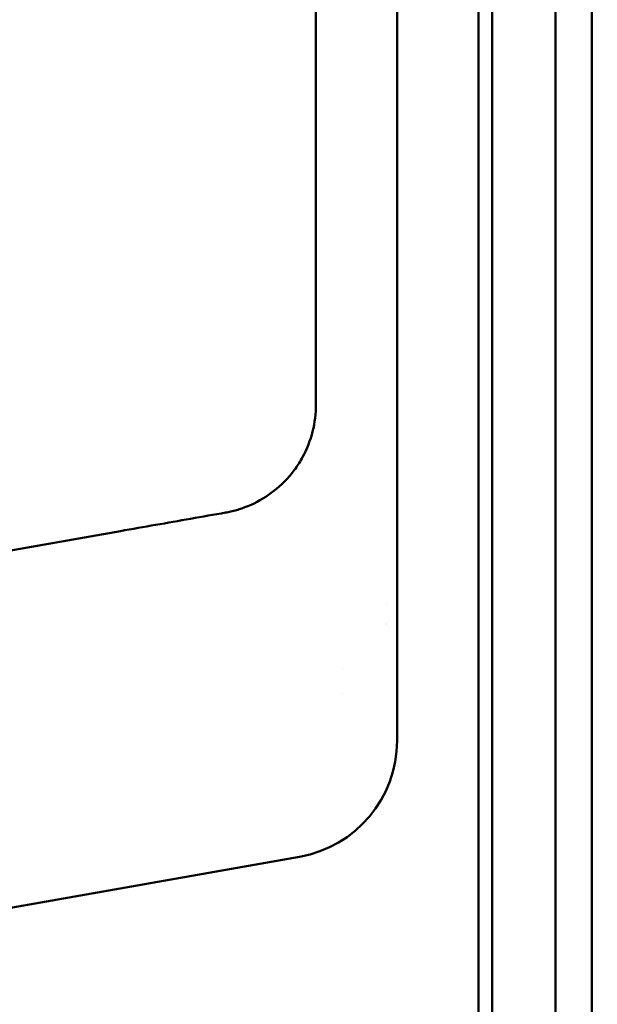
# Model space of a CAD drawing. Header units: millimetres. Extents: x 0 to 6049, y -120 to 1682.
# Tile 14 of 256: x 691 to 755, y 317 to 426. Entities that reach past the tile are written whole.
import ezdxf

# ---------------------------------------------------------------- set-up
doc = ezdxf.new("R2010")
doc.units = ezdxf.units.MM
doc.header["$LTSCALE"] = 2
doc.layers.add('Bemaßung (ISO)', color=7, linetype='Continuous', lineweight=25)
doc.layers.add('Sichtbar (ISO)', color=7, linetype='Continuous', lineweight=50)
doc.styles.add('Notiztext (DIN)', font='isocpeur.ttf')
doc.dimstyles.new('Standard (DIN)', dxfattribs={"dimscale": 2, "dimtxt": 3.5, "dimasz": 2.5, "dimexe": 2, "dimexo": 0.5, "dimgap": 0.5, "dimtad": 1, "dimrnd": 1e-08, "dimtxsty": 'Notiztext (DIN)', "dimcen": 0.09, "dimdle": 10, "dimclrd": 256, "dimclre": 256, "dimclrt": 256, "dimadec": 0, "dimazin": 0, "dimtfac": 1, "dimtmove": 0, "dimatfit": 3, "dimfxl": 1, "dimtolj": 1, "dimtzin": 0, "dimlwd": -1, "dimlwe": -1, "dimarcsym": 0})

# ---------------------------------------------------------------- blocks, each defined once
blk = doc.blocks.new('*D20')
at = {"layer": 'Bemaßung (ISO)', "transparency": 16777216}
for p, q in [((627.56, 369.8), (627.56, 164.49)), ((754.92, 214.89), (754.92, 164.49)), ((632.56, 168.49), (749.92, 168.49))]:
    blk.add_line(p, q, dxfattribs=at)
for points in [[(632.56, 169.33), (632.56, 167.66), (627.56, 168.49)], [(749.92, 169.33), (749.92, 167.66), (754.92, 168.49)]]:
    blk.add_solid(points, dxfattribs=at)
at = {"layer": 'Defpoints', "color": 0, "transparency": 16777216}
for p in [(627.56, 370.8), (754.92, 215.89), (754.92, 168.49)]:
    blk.add_point(p, dxfattribs=at)
at = {"layer": 'Bemaßung (ISO)', "transparency": 16777216, "insert": (679.29, 177.89), "char_height": 7, "attachment_point": 1, "style": 'Notiztext (DIN)'}
blk.add_mtext('\\A1;127,36', dxfattribs=at)

msp = doc.modelspace()

# ---------------------------------------------------------------- linework, layer by layer
at = {"layer": 'Sichtbar (ISO)'}
for p, q in [((741.819, 685.935), (741.819, 214.375)), ((732.819, 346.435), (732.819, 581.435)), ((723.878, 383.551), (723.878, 544.32)), ((754.319, 463.835), (754.319, 214.035)), ((741.819, 463.251), (741.819, 214.62)), ((743.319, 214.62), (743.319, 463.251)), ((750.319, 214.175), (750.319, 463.696)), ((702.308, 369.559), (686.819, 366.828)), ((731.621, 361.551), (731.621, 361.551)), ((726.821, 354.43), (726.821, 354.43)), ((726.821, 351.64), (726.821, 351.64)), ((741.819, 340.685), (741.819, 340.685)), ((741.819, 337.185), (741.819, 337.185)), ((686.819, 327.416), (722.076, 333.633))]:
    msp.add_line(p, q, dxfattribs=at)
msp.add_arc((719.819, 346.435), 13, 280.00001, 360, dxfattribs=at)
msp.add_ellipse((729.616, 360.236), major_axis=(2.081, -0.727), ratio=0.9989016, start_param=6.1917323, end_param=6.1918342, dxfattribs=at)
msp.add_open_spline([(715.681, 372.055), (716.625, 372.376), (717.504, 372.805), (718.334, 373.343), (719.164, 373.882), (719.945, 374.53), (720.635, 375.267), (720.981, 375.638), (721.305, 376.03), (721.602, 376.443), (721.897, 376.851), (722.165, 377.279), (722.406, 377.724), (722.89, 378.617), (723.26, 379.576), (723.507, 380.553), (723.754, 381.53), (723.878, 382.524), (723.878, 383.551)], degree=3, knots=[0, 0, 0, 0, 0.2, 0.2, 0.2, 0.4, 0.4, 0.4, 0.5004732, 0.5004732, 0.5004732, 0.6, 0.6, 0.6, 0.8, 0.8, 0.8, 1, 1, 1, 1], dxfattribs=at)
for points in [[(713.9, 371.599), (712.619, 371.373), (710.05, 370.927), (706.189, 370.244), (703.603, 369.788), (702.308, 369.559)], [(715.681, 372.055), (715.487, 371.99), (715.096, 371.868), (714.501, 371.717), (714.101, 371.634), (713.9, 371.599)]]:
    msp.add_open_spline(points, degree=3, dxfattribs=at)

# ---------------------------------------------------------------- dimensions: what is measured, and where the dimension line sits
at = {"layer": 'Bemaßung (ISO)'}
dim = msp.add_linear_dim(base=(754.919, 168.492), p1=(627.563, 370.804), p2=(754.919, 215.885), angle=180, dimstyle='Standard (DIN)', override={"dimgap": 0.5, "dimdec": 2, "dimtol": 0, "dimlim": 0, "dimtp": 0, "dimtm": 0, "dimtdec": 2, "dimtofl": 0, "dimatfit": 1}, dxfattribs=at)
dim.commit()
dim.dimension.update_dxf_attribs({"geometry": '*D20', "text_midpoint": (691.363, 168.492), "dimtype": 160})

doc.saveas('drawing.dxf')
